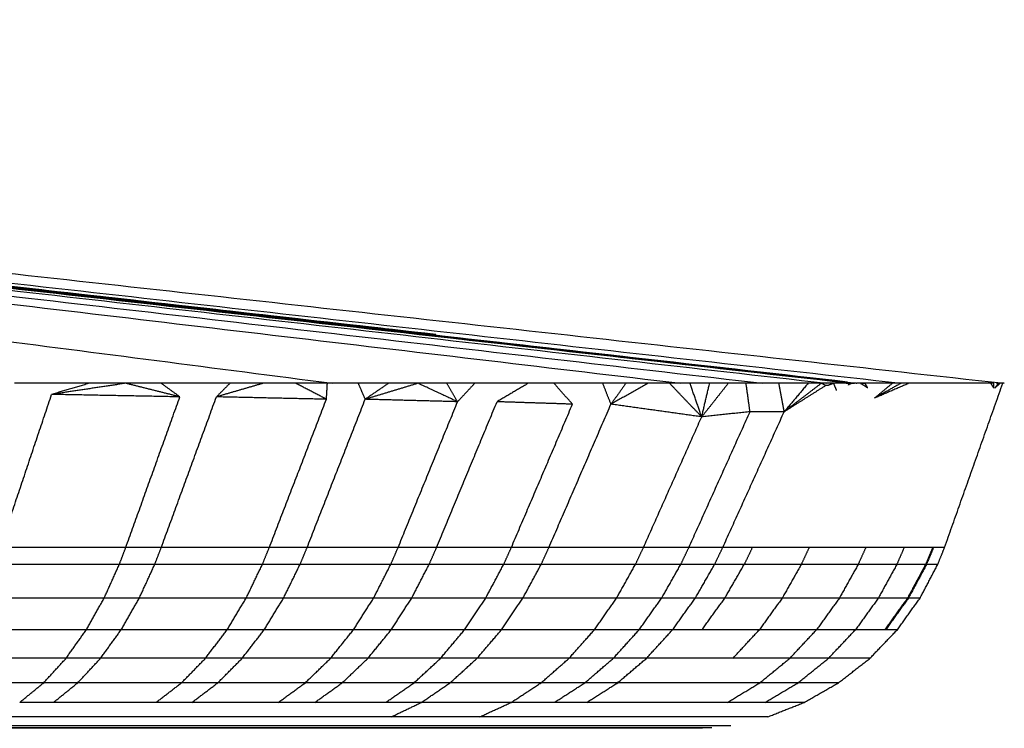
# Model space of a CAD drawing. Header units: millimetres. Extents: x 0 to 78, y 0 to 73.1.
# Tile 14 of 20: x 62 to 69.1, y 0 to 5.1. Entities that reach past the tile are written whole.
import ezdxf

# ---------------------------------------------------------------- set-up
doc = ezdxf.new("R2010")
doc.units = ezdxf.units.MM
doc.header["$MEASUREMENT"] = 0
doc.layers.add('Make2D$visible$lines', color=7, linetype='Continuous', true_color=0x000000)

msp = doc.modelspace()

# ---------------------------------------------------------------- linework, layer by layer
at = {"layer": 'Make2D$visible$lines'}
for points in [[(43.9109, 5.1113), (54.0672, 3.8006), (64.2234, 2.49)], [(44.5416, 5.1118), (55.6398, 3.8009), (66.7379, 2.49)], [(44.7127, 5.1121), (56.0211, 3.801), (67.3296, 2.49)], [(44.7842, 5.112), (56.3528, 3.8038), (67.9214, 2.4957)], [(44.7842, 5.112), (56.2865, 3.8011), (67.7889, 2.4902)], [(44.8848, 5.1095), (56.4122, 3.8055), (67.9396, 2.5014)], [(44.8848, 5.1095), (56.4347, 3.8012), (67.9847, 2.4929)], [(44.8948, 5.1067), (56.4081, 3.8012), (67.9214, 2.4957)], [(44.8953, 5.1067), (56.44, 3.7998), (67.9847, 2.4929)], [(44.9759, 5.101), (54.9719, 3.9726), (64.9679, 2.8443)], [(44.9759, 5.1009), (56.4577, 3.8012), (67.9396, 2.5014)], [(45.0056, 5.1127), (56.6665, 3.8015), (68.3274, 2.4902)], [(45.3345, 5.1137), (57.2037, 3.8018), (69.0728, 2.49)], [(48.0368, 4.7582), (56.5023, 3.8012), (64.9679, 2.8443)], [(62.1999, 2.49), (62.0634, 2.49), (61.9268, 2.49)], [(62.4674, 2.49), (62.3311, 2.4498), (62.1948, 2.4096)], [(62.7294, 2.49), (62.4621, 2.4498), (62.1948, 2.4096)], [(62.2271, 2.49), (62.2135, 2.49), (62.1999, 2.49)], [(62.2427, 2.49), (62.2349, 2.49), (62.2271, 2.49)], [(62.4674, 2.49), (62.3551, 2.49), (62.2427, 2.49)], [(62.7294, 2.49), (62.5984, 2.49), (62.4674, 2.49)], [(62.9858, 2.49), (62.8576, 2.49), (62.7294, 2.49)], [(63.1209, 2.392), (62.9252, 2.441), (62.7294, 2.49)], [(63.2367, 2.49), (63.1112, 2.49), (62.9858, 2.49)], [(63.1209, 2.392), (63.0534, 2.441), (62.9858, 2.49)], [(63.4821, 2.49), (63.3594, 2.49), (63.2367, 2.49)], [(63.4821, 2.49), (63.4333, 2.441), (63.3846, 2.392)], [(63.722, 2.49), (63.5533, 2.441), (63.3846, 2.392)], [(63.722, 2.49), (63.602, 2.49), (63.4821, 2.49)], [(63.9565, 2.49), (63.8393, 2.49), (63.722, 2.49)], [(64.1856, 2.49), (64.0711, 2.49), (63.9565, 2.49)], [(64.1789, 2.3744), (64.0677, 2.4322), (63.9565, 2.49)], [(64.1789, 2.3744), (64.1823, 2.4322), (64.1856, 2.49)], [(64.2234, 2.49), (64.2045, 2.49), (64.1856, 2.49)], [(64.4092, 2.49), (64.3163, 2.49), (64.2234, 2.49)], [(64.6274, 2.49), (64.5183, 2.49), (64.4092, 2.49)], [(64.4588, 2.3744), (64.434, 2.4322), (64.4092, 2.49)], [(64.6274, 2.49), (64.5431, 2.4322), (64.4588, 2.3744)], [(64.8402, 2.49), (64.6495, 2.4322), (64.4588, 2.3744)], [(64.8402, 2.49), (64.7338, 2.49), (64.6274, 2.49)], [(65.0474, 2.49), (64.9438, 2.49), (64.8402, 2.49)], [(65.1257, 2.3567), (64.9829, 2.4234), (64.8402, 2.49)], [(65.2491, 2.49), (65.1483, 2.49), (65.0474, 2.49)], [(65.1257, 2.3567), (65.0865, 2.4234), (65.0474, 2.49)], [(65.2491, 2.49), (65.1874, 2.4234), (65.1257, 2.3567)], [(65.4453, 2.49), (65.3472, 2.49), (65.2491, 2.49)], [(65.636, 2.49), (65.5232, 2.4234), (65.4103, 2.3567)], [(65.636, 2.49), (65.5407, 2.49), (65.4453, 2.49)], [(65.8212, 2.49), (65.7286, 2.49), (65.636, 2.49)], [(66.0006, 2.49), (65.9109, 2.49), (65.8212, 2.49)], [(65.9555, 2.3391), (65.8884, 2.4145), (65.8212, 2.49)], [(66.174, 2.49), (66.0873, 2.49), (66.0006, 2.49)], [(66.3411, 2.49), (66.2576, 2.49), (66.174, 2.49)], [(66.2329, 2.3391), (66.2034, 2.4145), (66.174, 2.49)], [(66.5017, 2.49), (66.3673, 2.4145), (66.2329, 2.3391)], [(66.3411, 2.49), (66.287, 2.4145), (66.2329, 2.3391)], [(66.5017, 2.49), (66.4214, 2.49), (66.3411, 2.49)], [(66.6559, 2.49), (66.5788, 2.49), (66.5017, 2.49)], [(66.8036, 2.49), (66.7298, 2.49), (66.6559, 2.49)], [(66.8882, 2.2477), (66.772, 2.3689), (66.6559, 2.49)], [(66.945, 2.49), (66.8743, 2.49), (66.8036, 2.49)], [(66.8882, 2.2477), (66.8459, 2.3689), (66.8036, 2.49)], [(67.08, 2.49), (66.9841, 2.3689), (66.8882, 2.2477)], [(66.8882, 2.2477), (66.9166, 2.3689), (66.945, 2.49)], [(67.08, 2.49), (67.0125, 2.49), (66.945, 2.49)], [(67.2084, 2.49), (67.1442, 2.49), (67.08, 2.49)], [(67.3147, 2.49), (67.2616, 2.49), (67.2084, 2.49)], [(67.237, 2.2846), (67.2227, 2.3873), (67.2084, 2.49)], [(67.3296, 2.49), (67.3221, 2.49), (67.3147, 2.49)], [(67.4458, 2.49), (67.3881, 2.49), (67.3304, 2.49)], [(67.5546, 2.49), (67.5002, 2.49), (67.4458, 2.49)], [(67.4838, 2.2846), (67.4648, 2.3873), (67.4458, 2.49)], [(67.6567, 2.49), (67.5702, 2.3873), (67.4838, 2.2846)], [(67.752, 2.49), (67.6179, 2.3873), (67.4838, 2.2846)], [(67.6567, 2.49), (67.6057, 2.49), (67.5546, 2.49)], [(67.752, 2.49), (67.7044, 2.49), (67.6567, 2.49)], [(67.7889, 2.49), (67.7705, 2.49), (67.752, 2.49)], [(67.7836, 2.4736), (67.7678, 2.4818), (67.752, 2.49)], [(67.7909, 2.49), (67.7899, 2.49), (67.7889, 2.49)], [(67.8406, 2.49), (67.8157, 2.49), (67.7909, 2.49)], [(67.8406, 2.49), (67.8199, 2.4818), (67.7992, 2.4736)], [(67.922, 2.49), (67.8813, 2.49), (67.8406, 2.49)], [(67.8624, 2.4386), (67.8515, 2.4643), (67.8406, 2.49)], [(67.9215, 2.4959), (67.9221, 2.4958), (67.9228, 2.4957)], [(67.9718, 2.49), (67.9469, 2.49), (67.922, 2.49)], [(67.9685, 2.4884), (67.9453, 2.4892), (67.922, 2.49)], [(67.9396, 2.5016), (67.9406, 2.5015), (67.9415, 2.5014)], [(67.9685, 2.4884), (67.9669, 2.4876), (67.9652, 2.4868)], [(67.9917, 2.4895), (67.9801, 2.489), (67.9685, 2.4884)], [(67.9732, 2.49), (67.9725, 2.49), (67.9718, 2.49)], [(67.9972, 2.49), (67.9852, 2.49), (67.9732, 2.49)], [(68.0085, 2.4892), (68.0029, 2.4896), (67.9973, 2.49)], [(68.0099, 2.49), (68.0095, 2.49), (68.009, 2.49)], [(68.0405, 2.49), (68.0255, 2.49), (68.0104, 2.49)], [(68.0679, 2.49), (68.0515, 2.4884), (68.0351, 2.4868)], [(68.0425, 2.49), (68.0415, 2.49), (68.0405, 2.49)], [(68.0679, 2.49), (68.0552, 2.4898), (68.0425, 2.4896)], [(68.1357, 2.49), (68.1018, 2.49), (68.0679, 2.49)], [(68.0869, 2.456), (68.0774, 2.473), (68.0679, 2.49)], [(68.2647, 2.49), (68.2006, 2.4364), (68.1364, 2.3829)], [(68.3257, 2.49), (68.231, 2.4364), (68.1364, 2.3829)], [(68.3842, 2.49), (68.2603, 2.4364), (68.1364, 2.3829)], [(68.2014, 2.49), (68.169, 2.49), (68.1365, 2.49)], [(68.2192, 2.49), (68.2103, 2.49), (68.2014, 2.49)], [(68.2647, 2.49), (68.242, 2.49), (68.2192, 2.49)], [(68.3257, 2.49), (68.2952, 2.49), (68.2647, 2.49)], [(68.3842, 2.49), (68.3549, 2.49), (68.3257, 2.49)], [(68.4403, 2.49), (68.4124, 2.49), (68.3845, 2.49)], [(68.4941, 2.49), (68.4672, 2.49), (68.4403, 2.49)], [(68.5454, 2.49), (68.5198, 2.49), (68.4941, 2.49)], [(68.5944, 2.49), (68.5699, 2.49), (68.5454, 2.49)], [(68.641, 2.49), (68.6177, 2.49), (68.5944, 2.49)], [(68.6852, 2.49), (68.6631, 2.49), (68.641, 2.49)], [(68.6419, 1.306), (68.852, 1.898), (69.062, 2.49)], [(68.727, 2.49), (68.7061, 2.49), (68.6852, 2.49)], [(68.7664, 2.49), (68.7467, 2.49), (68.727, 2.49)], [(68.7866, 2.49), (68.7766, 2.49), (68.7666, 2.49)], [(68.8035, 2.49), (68.795, 2.49), (68.7866, 2.49)], [(68.8381, 2.49), (68.8208, 2.49), (68.8035, 2.49)], [(68.8704, 2.49), (68.8543, 2.49), (68.8381, 2.49)], [(68.9003, 2.49), (68.8854, 2.49), (68.8704, 2.49)], [(68.9279, 2.49), (68.9141, 2.49), (68.9003, 2.49)], [(68.936, 2.49), (68.9319, 2.49), (68.9279, 2.49)], [(68.953, 2.49), (68.9445, 2.49), (68.936, 2.49)], [(68.9757, 2.49), (68.9644, 2.49), (68.953, 2.49)], [(68.9961, 2.49), (68.9859, 2.49), (68.9757, 2.49)], [(68.9984, 2.4547), (68.9871, 2.4724), (68.9757, 2.49)], [(68.9984, 2.4547), (68.9973, 2.4723), (68.9961, 2.49)], [(69.0297, 2.49), (69.0166, 2.4724), (69.0036, 2.4547)], [(69.0428, 2.49), (69.0232, 2.4724), (69.0036, 2.4547)], [(69.0297, 2.49), (69.0219, 2.49), (69.0141, 2.49)], [(69.0428, 2.49), (69.0363, 2.49), (69.0297, 2.49)], [(69.0536, 2.49), (69.0482, 2.49), (69.0428, 2.49)], [(69.0576, 2.49), (69.0556, 2.49), (69.0536, 2.49)], [(69.062, 2.49), (69.0605, 2.49), (69.0589, 2.49)], [(69.068, 2.49), (69.065, 2.49), (69.062, 2.49)], [(69.0716, 2.49), (69.0698, 2.49), (69.068, 2.49)], [(69.0728, 2.49), (69.0722, 2.49), (69.0716, 2.49)], [(67.7836, 2.4736), (67.6337, 2.3791), (67.4838, 2.2846)], [(67.7992, 2.4736), (67.7914, 2.4736), (67.7836, 2.4736)], [(67.9586, 2.4836), (67.952, 2.4804), (67.9453, 2.4771)], [(67.9652, 2.4868), (67.9619, 2.4852), (67.9586, 2.4836)], [(68.0869, 2.456), (68.063, 2.4714), (68.0391, 2.4868)], [(61.8241, 1.306), (62.0094, 1.8578), (62.1948, 2.4096)], [(63.1209, 2.392), (62.6579, 2.4008), (62.1948, 2.4096)], [(62.7304, 1.306), (62.9257, 1.849), (63.1209, 2.392)], [(62.9869, 1.306), (63.1857, 1.849), (63.3846, 2.392)], [(64.1789, 2.3744), (63.7817, 2.3832), (63.3846, 2.392)], [(63.7667, 1.306), (63.9728, 1.8402), (64.1789, 2.3744)], [(64.0395, 1.306), (64.2491, 1.8402), (64.4588, 2.3744)], [(65.1257, 2.3567), (64.7922, 2.3655), (64.4588, 2.3744)], [(64.6966, 1.306), (64.9111, 1.8314), (65.1257, 2.3567)], [(64.9743, 1.306), (65.1923, 1.8314), (65.4103, 2.3567)], [(65.9555, 2.3391), (65.6829, 2.3479), (65.4103, 2.3567)], [(65.5142, 1.306), (65.7349, 1.8225), (65.9555, 2.3391)], [(65.7855, 1.306), (66.0092, 1.8225), (66.2329, 2.3391)], [(66.8882, 2.2477), (66.5605, 2.2934), (66.2329, 2.3391)], [(66.7959, 1.306), (67.0165, 1.7953), (67.237, 2.2846)], [(67.237, 2.2846), (67.0626, 2.2662), (66.8882, 2.2477)], [(67.0406, 1.306), (67.2622, 1.7953), (67.4838, 2.2846)], [(67.4838, 2.2846), (67.3604, 2.2846), (67.237, 2.2846)], [(66.4681, 1.306), (66.6782, 1.7769), (66.8882, 2.2477)], [(62.7304, 1.306), (62.2773, 1.306), (61.8241, 1.306)], [(62.6833, 1.1822), (62.7069, 1.2441), (62.7304, 1.306)], [(62.9869, 1.306), (62.8587, 1.306), (62.7304, 1.306)], [(62.9389, 1.1822), (62.9629, 1.2441), (62.9869, 1.306)], [(63.7667, 1.306), (63.3768, 1.306), (62.9869, 1.306)], [(63.7162, 1.1822), (63.7415, 1.2441), (63.7667, 1.306)], [(64.0395, 1.306), (63.9031, 1.306), (63.7667, 1.306)], [(63.988, 1.1822), (64.0137, 1.2441), (64.0395, 1.306)], [(64.6966, 1.306), (64.368, 1.306), (64.0395, 1.306)], [(64.643, 1.1822), (64.6698, 1.2441), (64.6966, 1.306)], [(64.9743, 1.306), (64.8354, 1.306), (64.6966, 1.306)], [(64.92, 1.1822), (64.9472, 1.2441), (64.9743, 1.306)], [(65.5142, 1.306), (65.2443, 1.306), (64.9743, 1.306)], [(65.4582, 1.1822), (65.4862, 1.2441), (65.5142, 1.306)], [(65.7855, 1.306), (65.6498, 1.306), (65.5142, 1.306)], [(65.7287, 1.1822), (65.7571, 1.2441), (65.7855, 1.306)], [(66.4681, 1.306), (66.1268, 1.306), (65.7855, 1.306)], [(66.4096, 1.1822), (66.4389, 1.2441), (66.4681, 1.306)], [(66.7959, 1.306), (66.632, 1.306), (66.4681, 1.306)], [(66.7367, 1.1822), (66.7663, 1.2441), (66.7959, 1.306)], [(67.0406, 1.306), (66.9183, 1.306), (66.7959, 1.306)], [(66.981, 1.1822), (67.0108, 1.2441), (67.0406, 1.306)], [(67.2544, 1.306), (67.1475, 1.306), (67.0406, 1.306)], [(67.2544, 1.306), (67.2246, 1.2441), (67.1948, 1.1822)], [(67.2701, 1.306), (67.2623, 1.306), (67.2544, 1.306)], [(67.303, 1.306), (67.2866, 1.306), (67.2701, 1.306)], [(67.3497, 1.306), (67.3264, 1.306), (67.303, 1.306)], [(67.3945, 1.306), (67.3721, 1.306), (67.3497, 1.306)], [(67.4161, 1.306), (67.4053, 1.306), (67.3945, 1.306)], [(67.4268, 1.306), (67.4215, 1.306), (67.4161, 1.306)], [(67.432, 1.306), (67.4294, 1.306), (67.4268, 1.306)], [(67.4347, 1.306), (67.4333, 1.306), (67.432, 1.306)], [(67.436, 1.306), (67.4353, 1.306), (67.4347, 1.306)], [(67.4373, 1.306), (67.4366, 1.306), (67.436, 1.306)], [(67.4577, 1.306), (67.4475, 1.306), (67.4373, 1.306)], [(67.4677, 1.306), (67.4629, 1.306), (67.4581, 1.306)], [(67.4724, 1.306), (67.4701, 1.306), (67.4677, 1.306)], [(67.4747, 1.306), (67.4735, 1.306), (67.4724, 1.306)], [(67.4758, 1.306), (67.4753, 1.306), (67.4747, 1.306)], [(67.4938, 1.306), (67.4854, 1.306), (67.4769, 1.306)], [(67.5024, 1.306), (67.4981, 1.306), (67.4938, 1.306)], [(67.5068, 1.306), (67.5046, 1.306), (67.5024, 1.306)], [(67.509, 1.306), (67.5079, 1.306), (67.5068, 1.306)], [(67.5111, 1.306), (67.5101, 1.306), (67.509, 1.306)], [(67.578, 1.306), (67.5446, 1.306), (67.5111, 1.306)], [(67.5994, 1.306), (67.5887, 1.306), (67.578, 1.306)], [(67.6644, 1.306), (67.6319, 1.306), (67.5994, 1.306)], [(67.6644, 1.306), (67.6354, 1.2441), (67.6064, 1.1822)], [(68.0734, 1.306), (67.8689, 1.306), (67.6644, 1.306)], [(68.0734, 1.306), (68.0453, 1.2441), (68.0173, 1.1821)], [(68.3506, 1.306), (68.212, 1.306), (68.0734, 1.306)], [(68.3506, 1.306), (68.3234, 1.2441), (68.2963, 1.1821)], [(68.5564, 1.306), (68.4535, 1.306), (68.3506, 1.306)], [(68.5564, 1.306), (68.5304, 1.244), (68.5043, 1.1821)], [(68.5626, 1.306), (68.5366, 1.244), (68.5106, 1.1821)], [(68.5626, 1.306), (68.5595, 1.306), (68.5564, 1.306)], [(68.6419, 1.306), (68.6022, 1.306), (68.5626, 1.306)], [(68.5921, 1.1821), (68.617, 1.244), (68.6419, 1.306)], [(62.6833, 1.1822), (62.2316, 1.1822), (61.78, 1.1822)], [(62.5742, 0.94), (62.6287, 1.0611), (62.6833, 1.1822)], [(62.9389, 1.1822), (62.8111, 1.1822), (62.6833, 1.1822)], [(62.8279, 0.94), (62.8834, 1.0611), (62.9389, 1.1822)], [(63.7162, 1.1822), (63.3275, 1.1822), (62.9389, 1.1822)], [(63.5995, 0.94), (63.6578, 1.0611), (63.7162, 1.1822)], [(63.988, 1.1822), (63.8521, 1.1822), (63.7162, 1.1822)], [(63.8693, 0.94), (63.9287, 1.0611), (63.988, 1.1822)], [(64.643, 1.1822), (64.3155, 1.1822), (63.988, 1.1822)], [(64.5195, 0.94), (64.5813, 1.0611), (64.643, 1.1822)], [(64.92, 1.1822), (64.7815, 1.1822), (64.643, 1.1822)], [(64.7945, 0.94), (64.8572, 1.0611), (64.92, 1.1822)], [(65.4582, 1.1822), (65.1891, 1.1822), (64.92, 1.1822)], [(65.3289, 0.94), (65.3935, 1.0611), (65.4582, 1.1822)], [(65.7287, 1.1822), (65.5935, 1.1822), (65.4582, 1.1822)], [(65.5975, 0.94), (65.6631, 1.0611), (65.7287, 1.1822)], [(66.4096, 1.1822), (66.0691, 1.1822), (65.7287, 1.1822)], [(66.2739, 0.94), (66.3418, 1.0611), (66.4096, 1.1822)], [(66.7367, 1.1822), (66.5732, 1.1822), (66.4096, 1.1822)], [(66.5993, 0.94), (66.668, 1.0611), (66.7367, 1.1822)], [(66.981, 1.1822), (66.8589, 1.1822), (66.7367, 1.1822)], [(66.8424, 0.94), (66.9117, 1.0611), (66.981, 1.1822)], [(67.1948, 1.1821), (67.0879, 1.1822), (66.981, 1.1822)], [(67.0555, 0.94), (67.1251, 1.0611), (67.1948, 1.1821)], [(67.2105, 1.1821), (67.2026, 1.1821), (67.1948, 1.1821)], [(67.2434, 1.1821), (67.2269, 1.1821), (67.2105, 1.1821)], [(67.2901, 1.1821), (67.2668, 1.1821), (67.2434, 1.1821)], [(67.3349, 1.1821), (67.3125, 1.1821), (67.2901, 1.1821)], [(67.3566, 1.1821), (67.3458, 1.1821), (67.3349, 1.1821)], [(67.3673, 1.1821), (67.3619, 1.1821), (67.3566, 1.1821)], [(67.3725, 1.1821), (67.3699, 1.1821), (67.3673, 1.1821)], [(67.3752, 1.1821), (67.3738, 1.1821), (67.3725, 1.1821)], [(67.3765, 1.1821), (67.3758, 1.1821), (67.3752, 1.1821)], [(67.3778, 1.1821), (67.3771, 1.1821), (67.3765, 1.1821)], [(67.3982, 1.1821), (67.388, 1.1821), (67.3778, 1.1821)], [(67.4083, 1.1821), (67.4035, 1.1821), (67.3986, 1.1821)], [(67.413, 1.1821), (67.4107, 1.1821), (67.4083, 1.1821)], [(67.4153, 1.1821), (67.4142, 1.1821), (67.413, 1.1821)], [(67.4165, 1.1821), (67.4159, 1.1821), (67.4153, 1.1821)], [(67.4347, 1.1821), (67.4261, 1.1821), (67.4176, 1.1821)], [(67.4434, 1.1821), (67.439, 1.1821), (67.4347, 1.1821)], [(67.4477, 1.1821), (67.4456, 1.1821), (67.4434, 1.1821)], [(67.4499, 1.1821), (67.4488, 1.1821), (67.4477, 1.1821)], [(67.4521, 1.1821), (67.451, 1.1821), (67.4499, 1.1821)], [(67.5195, 1.1821), (67.4858, 1.1821), (67.4521, 1.1821)], [(67.6064, 1.1821), (67.5378, 1.0611), (67.4693, 0.94)], [(67.5411, 1.1821), (67.5303, 1.1821), (67.5195, 1.1821)], [(67.6064, 1.1821), (67.5737, 1.1821), (67.5411, 1.1821)], [(68.0172, 1.1821), (67.8118, 1.1821), (67.6064, 1.1821)], [(68.0172, 1.1821), (67.9497, 1.061), (67.8822, 0.94)], [(68.2963, 1.1821), (68.1568, 1.1821), (68.0172, 1.1821)], [(68.2963, 1.1821), (68.2298, 1.061), (68.1634, 0.9399)], [(68.5043, 1.1821), (68.4003, 1.1821), (68.2963, 1.1821)], [(68.5043, 1.1821), (68.4392, 1.061), (68.3741, 0.9399)], [(68.5106, 1.1821), (68.4455, 1.061), (68.3804, 0.9399)], [(68.4647, 0.9399), (68.5284, 1.061), (68.5921, 1.1821)], [(68.5106, 1.1821), (68.5075, 1.1821), (68.5043, 1.1821)], [(68.5921, 1.1821), (68.5513, 1.1821), (68.5106, 1.1821)], [(62.5742, 0.94), (62.126, 0.94), (61.6778, 0.94)], [(62.4458, 0.7119), (62.51, 0.8259), (62.5742, 0.94)], [(62.8279, 0.94), (62.7011, 0.94), (62.5742, 0.94)], [(62.6973, 0.7119), (62.7626, 0.8259), (62.8279, 0.94)], [(63.5994, 0.94), (63.2137, 0.94), (62.8279, 0.94)], [(63.4622, 0.7119), (63.5308, 0.8259), (63.5994, 0.94)], [(63.8693, 0.94), (63.7344, 0.94), (63.5995, 0.94)], [(63.7297, 0.7119), (63.7995, 0.8259), (63.8693, 0.94)], [(64.5195, 0.94), (64.1944, 0.94), (63.8693, 0.94)], [(64.3744, 0.7119), (64.4469, 0.8259), (64.5195, 0.94)], [(64.7944, 0.94), (64.657, 0.94), (64.5195, 0.94)], [(64.6469, 0.7119), (64.7207, 0.8259), (64.7944, 0.94)], [(65.3289, 0.94), (65.0617, 0.94), (64.7945, 0.94)], [(65.1767, 0.7119), (65.2528, 0.8259), (65.3289, 0.94)], [(65.5975, 0.94), (65.4632, 0.94), (65.3289, 0.94)], [(65.443, 0.7119), (65.5203, 0.8259), (65.5975, 0.94)], [(66.2739, 0.94), (65.9357, 0.94), (65.5975, 0.94)], [(66.1139, 0.7119), (66.1939, 0.8259), (66.2739, 0.94)], [(66.5992, 0.94), (66.4366, 0.94), (66.2739, 0.94)], [(66.4367, 0.7119), (66.518, 0.8259), (66.5992, 0.94)], [(66.8424, 0.94), (66.7208, 0.94), (66.5992, 0.94)], [(66.6782, 0.7119), (66.7603, 0.8259), (66.8424, 0.9399)], [(67.0555, 0.94), (66.949, 0.94), (66.8424, 0.94)], [(66.89, 0.7119), (66.9728, 0.8259), (67.0555, 0.9399)], [(67.0712, 0.94), (67.0633, 0.94), (67.0555, 0.94)], [(67.1041, 0.94), (67.0876, 0.94), (67.0712, 0.94)], [(67.1507, 0.9399), (67.1274, 0.9399), (67.1041, 0.9399)], [(67.1955, 0.94), (67.1731, 0.94), (67.1507, 0.9399)], [(67.2172, 0.9399), (67.2064, 0.9399), (67.1955, 0.9399)], [(67.2278, 0.9399), (67.2225, 0.9399), (67.2172, 0.9399)], [(67.2331, 0.9399), (67.2305, 0.9399), (67.2278, 0.9399)], [(67.2357, 0.9399), (67.2344, 0.9399), (67.2331, 0.9399)], [(67.237, 0.9399), (67.2364, 0.9399), (67.2357, 0.9399)], [(67.2384, 0.9399), (67.2377, 0.9399), (67.237, 0.9399)], [(67.2588, 0.9399), (67.2486, 0.9399), (67.2384, 0.9399)], [(67.269, 0.9399), (67.2641, 0.9399), (67.2592, 0.9399)], [(67.2737, 0.9399), (67.2713, 0.9399), (67.269, 0.9399)], [(67.276, 0.9399), (67.2749, 0.9399), (67.2737, 0.9399)], [(67.2772, 0.9399), (67.2766, 0.9399), (67.276, 0.9399)], [(67.2958, 0.9399), (67.2871, 0.9399), (67.2784, 0.9399)], [(67.3046, 0.9399), (67.3002, 0.9399), (67.2958, 0.9399)], [(67.4692, 0.9399), (67.3868, 0.8259), (67.3044, 0.7119)], [(67.3091, 0.9399), (67.3069, 0.9399), (67.3046, 0.9399)], [(67.3113, 0.9399), (67.3102, 0.9399), (67.3091, 0.9399)], [(67.3135, 0.9399), (67.3124, 0.9399), (67.3113, 0.9399)], [(67.3818, 0.9399), (67.3476, 0.9399), (67.3135, 0.9399)], [(67.4035, 0.9399), (67.3926, 0.9399), (67.3818, 0.9399)], [(67.4692, 0.9399), (67.4364, 0.9399), (67.4035, 0.9399)], [(67.8822, 0.9399), (67.6757, 0.9399), (67.4692, 0.9399)], [(67.8822, 0.9399), (67.7998, 0.8259), (67.7173, 0.7119)], [(68.1633, 0.9399), (68.0228, 0.9399), (67.8822, 0.9399)], [(68.1633, 0.9399), (68.0809, 0.8259), (67.9985, 0.7119)], [(68.374, 0.9399), (68.2687, 0.9399), (68.1634, 0.9399)], [(68.374, 0.9399), (68.2918, 0.8259), (68.2096, 0.7119)], [(68.3804, 0.9399), (68.2982, 0.8259), (68.216, 0.7119)], [(68.3008, 0.7119), (68.3827, 0.8259), (68.4647, 0.9399)], [(68.3804, 0.9399), (68.3772, 0.9399), (68.374, 0.9399)], [(68.4647, 0.9399), (68.4225, 0.9399), (68.3804, 0.9399)], [(62.4458, 0.7119), (62.0014, 0.7119), (61.5571, 0.7119)], [(62.2994, 0.5059), (62.3726, 0.6089), (62.4458, 0.7119)], [(62.6973, 0.7119), (62.5715, 0.7119), (62.4458, 0.7119)], [(62.5485, 0.5059), (62.6229, 0.6089), (62.6973, 0.7119)], [(63.4622, 0.7119), (63.0798, 0.7119), (62.6973, 0.7119)], [(63.3059, 0.5059), (63.3841, 0.6089), (63.4622, 0.7119)], [(63.7297, 0.7119), (63.596, 0.7119), (63.4622, 0.7119)], [(63.5708, 0.5059), (63.6503, 0.6089), (63.7297, 0.7119)], [(64.3743, 0.7119), (64.052, 0.7119), (63.7297, 0.7119)], [(64.2091, 0.5059), (64.2917, 0.6089), (64.3743, 0.7119)], [(64.6469, 0.7119), (64.5106, 0.7119), (64.3744, 0.7119)], [(64.479, 0.5059), (64.5629, 0.6089), (64.6469, 0.7119)], [(65.1767, 0.7119), (64.9118, 0.7119), (64.6469, 0.7119)], [(65.0034, 0.5059), (65.0901, 0.6089), (65.1767, 0.7119)], [(65.443, 0.7119), (65.3099, 0.7119), (65.1767, 0.7119)], [(65.2671, 0.5059), (65.355, 0.6089), (65.443, 0.7119)], [(66.1139, 0.7119), (65.7785, 0.7119), (65.443, 0.7119)], [(65.9312, 0.5059), (66.0225, 0.6089), (66.1139, 0.7119)], [(66.4367, 0.7119), (66.2753, 0.7119), (66.1139, 0.7119)], [(66.2509, 0.5059), (66.3438, 0.6089), (66.4367, 0.7119)], [(66.6782, 0.7119), (66.5574, 0.7119), (66.4367, 0.7119)], [(66.4902, 0.5059), (66.5842, 0.6089), (66.6782, 0.7119)], [(66.89, 0.7119), (66.7841, 0.7119), (66.6782, 0.7119)], [(66.9056, 0.7119), (66.8978, 0.7119), (66.89, 0.7119)], [(66.9383, 0.7119), (66.922, 0.7119), (66.9057, 0.7119)], [(66.9848, 0.7119), (66.9616, 0.7119), (66.9384, 0.7119)], [(67.0294, 0.7119), (67.0071, 0.7119), (66.9848, 0.7119)], [(67.051, 0.7119), (67.0402, 0.7119), (67.0294, 0.7119)], [(67.0617, 0.7119), (67.0564, 0.7119), (67.0511, 0.7119)], [(67.0669, 0.7119), (67.0643, 0.7119), (67.0617, 0.7119)], [(67.0695, 0.7119), (67.0682, 0.7119), (67.0669, 0.7119)], [(67.0709, 0.7119), (67.0702, 0.7119), (67.0696, 0.7119)], [(67.0722, 0.7119), (67.0715, 0.7119), (67.0709, 0.7119)], [(67.0926, 0.7119), (67.0824, 0.7119), (67.0722, 0.7119)], [(67.1027, 0.7119), (67.0978, 0.7119), (67.0929, 0.7119)], [(67.1075, 0.7119), (67.1051, 0.7119), (67.1027, 0.7119)], [(67.1099, 0.7119), (67.1087, 0.7119), (67.1075, 0.7119)], [(67.111, 0.7119), (67.1105, 0.7119), (67.1099, 0.7119)], [(67.1299, 0.7119), (67.1211, 0.7119), (67.1122, 0.7119)], [(67.1138, 0.5058), (67.2091, 0.6089), (67.3044, 0.7119)], [(67.1389, 0.7119), (67.1344, 0.7119), (67.1299, 0.7119)], [(67.1433, 0.7119), (67.1411, 0.7119), (67.1389, 0.7119)], [(67.1456, 0.7119), (67.1445, 0.7119), (67.1433, 0.7119)], [(67.1478, 0.7119), (67.1467, 0.7119), (67.1456, 0.7119)], [(67.2166, 0.7119), (67.1822, 0.7119), (67.1478, 0.7119)], [(67.2385, 0.7119), (67.2276, 0.7119), (67.2166, 0.7119)], [(67.3044, 0.7119), (67.2715, 0.7119), (67.2385, 0.7119)], [(67.7173, 0.7119), (67.5108, 0.7119), (67.3044, 0.7119)], [(67.5246, 0.5058), (67.6209, 0.6088), (67.7173, 0.7119)], [(67.9985, 0.7119), (67.8579, 0.7119), (67.7173, 0.7119)], [(67.8041, 0.5058), (67.9013, 0.6088), (67.9985, 0.7118)], [(68.2096, 0.7119), (68.1041, 0.7119), (67.9985, 0.7119)], [(68.1031, 0.5058), (68.2019, 0.6088), (68.3008, 0.7118)], [(68.2159, 0.7118), (68.2128, 0.7118), (68.2096, 0.7118)], [(68.3008, 0.7118), (68.2584, 0.7118), (68.2159, 0.7118)], [(62.2994, 0.5059), (61.8593, 0.5059), (61.4193, 0.5059)], [(62.1376, 0.3291), (62.2185, 0.4175), (62.2994, 0.5058)], [(62.5485, 0.5059), (62.4239, 0.5059), (62.2994, 0.5059)], [(62.3841, 0.3291), (62.4663, 0.4175), (62.5485, 0.5058)], [(63.3059, 0.5059), (62.9272, 0.5059), (62.5485, 0.5059)], [(63.1334, 0.3291), (63.2197, 0.4175), (63.3059, 0.5058)], [(63.5708, 0.5059), (63.4384, 0.5059), (63.3059, 0.5059)], [(63.3955, 0.3291), (63.4831, 0.4175), (63.5708, 0.5058)], [(64.2091, 0.5059), (63.89, 0.5059), (63.5708, 0.5059)], [(64.0267, 0.3291), (64.1179, 0.4175), (64.2091, 0.5058)], [(64.4789, 0.5059), (64.344, 0.5059), (64.2091, 0.5059)], [(64.2936, 0.3291), (64.3862, 0.4174), (64.4789, 0.5058)], [(65.0034, 0.5059), (64.7412, 0.5059), (64.479, 0.5059)], [(64.8121, 0.3291), (64.9078, 0.4174), (65.0034, 0.5058)], [(65.267, 0.5059), (65.1352, 0.5059), (65.0034, 0.5059)], [(65.0727, 0.3291), (65.1699, 0.4174), (65.267, 0.5058)], [(65.9312, 0.5059), (65.5991, 0.5059), (65.2671, 0.5059)], [(65.7292, 0.3291), (65.8302, 0.4174), (65.9312, 0.5058)], [(66.2508, 0.5059), (66.091, 0.5059), (65.9312, 0.5059)], [(66.0452, 0.3291), (66.148, 0.4174), (66.2508, 0.5058)], [(66.4901, 0.5059), (66.3705, 0.5059), (66.2509, 0.5059)], [(66.2818, 0.329), (66.386, 0.4174), (66.4901, 0.5058)], [(66.7002, 0.5059), (66.5952, 0.5059), (66.4902, 0.5059)], [(66.7157, 0.5059), (66.708, 0.5059), (66.7002, 0.5059)], [(66.7482, 0.5059), (66.732, 0.5059), (66.7157, 0.5059)], [(66.7943, 0.5059), (66.7713, 0.5059), (66.7482, 0.5059)], [(66.8386, 0.5059), (66.8165, 0.5059), (66.7944, 0.5059)], [(66.8601, 0.5059), (66.8494, 0.5059), (66.8387, 0.5059)], [(66.8707, 0.5059), (66.8654, 0.5059), (66.8602, 0.5059)], [(66.8759, 0.5058), (66.8733, 0.5059), (66.8707, 0.5059)], [(66.8785, 0.5058), (66.8772, 0.5058), (66.8759, 0.5058)], [(66.8798, 0.5058), (66.8792, 0.5058), (66.8786, 0.5058)], [(66.8811, 0.5058), (66.8805, 0.5058), (66.8799, 0.5058)], [(66.9014, 0.5058), (66.8913, 0.5058), (66.8812, 0.5058)], [(66.9116, 0.5058), (66.9067, 0.5058), (66.9018, 0.5058)], [(66.9164, 0.5058), (66.914, 0.5058), (66.9116, 0.5058)], [(66.9187, 0.5058), (66.9176, 0.5058), (66.9164, 0.5058)], [(66.9199, 0.5058), (66.9193, 0.5058), (66.9188, 0.5058)], [(66.939, 0.5058), (66.9301, 0.5058), (66.9211, 0.5058)], [(66.948, 0.5058), (66.9435, 0.5058), (66.939, 0.5058)], [(66.9525, 0.5058), (66.9503, 0.5058), (66.948, 0.5058)], [(66.9548, 0.5058), (66.9537, 0.5058), (66.9526, 0.5058)], [(66.957, 0.5058), (66.9559, 0.5058), (66.9548, 0.5058)], [(67.0262, 0.5058), (66.9916, 0.5058), (66.9571, 0.5058)], [(67.0481, 0.5058), (67.0371, 0.5058), (67.0262, 0.5058)], [(67.1138, 0.5058), (67.0809, 0.5058), (67.0481, 0.5058)], [(67.5246, 0.5058), (67.3192, 0.5058), (67.1138, 0.5058)], [(67.3082, 0.329), (67.4164, 0.4174), (67.5246, 0.5058)], [(67.8041, 0.5058), (67.6643, 0.5058), (67.5246, 0.5058)], [(67.5844, 0.329), (67.6943, 0.4174), (67.8041, 0.5058)], [(68.0134, 0.5058), (67.9087, 0.5058), (67.8041, 0.5058)], [(67.8765, 0.329), (67.9898, 0.4174), (68.1031, 0.5058)], [(68.0197, 0.5058), (68.0165, 0.5058), (68.0134, 0.5058)], [(68.1031, 0.5058), (68.0614, 0.5058), (68.0197, 0.5058)], [(62.1376, 0.3291), (61.7022, 0.3291), (61.2669, 0.3291)], [(61.9642, 0.187), (62.0509, 0.258), (62.1376, 0.329)], [(62.3841, 0.3291), (62.2609, 0.3291), (62.1376, 0.3291)], [(62.2079, 0.187), (62.296, 0.258), (62.3841, 0.329)], [(63.1334, 0.3291), (62.7587, 0.3291), (62.3841, 0.3291)], [(62.9485, 0.187), (63.041, 0.258), (63.1334, 0.329)], [(63.3954, 0.3291), (63.2644, 0.3291), (63.1334, 0.3291)], [(63.2075, 0.187), (63.3015, 0.258), (63.3954, 0.329)], [(64.0267, 0.3291), (63.7111, 0.3291), (63.3955, 0.3291)], [(63.8313, 0.187), (63.929, 0.258), (64.0267, 0.329)], [(64.2935, 0.3291), (64.1601, 0.3291), (64.0267, 0.3291)], [(64.0949, 0.187), (64.1942, 0.258), (64.2935, 0.329)], [(64.8121, 0.3291), (64.5528, 0.3291), (64.2936, 0.3291)], [(64.6071, 0.187), (64.7096, 0.258), (64.8121, 0.329)], [(65.0727, 0.3291), (64.9424, 0.3291), (64.8121, 0.3291)], [(64.8644, 0.187), (64.9685, 0.258), (65.0727, 0.329)], [(65.7291, 0.3291), (65.4009, 0.3291), (65.0727, 0.3291)], [(65.5125, 0.187), (65.6208, 0.258), (65.7291, 0.329)], [(66.0452, 0.3291), (65.8872, 0.3291), (65.7292, 0.3291)], [(65.8244, 0.187), (65.9348, 0.258), (66.0452, 0.329)], [(66.2818, 0.329), (66.1635, 0.3291), (66.0452, 0.3291)], [(66.058, 0.187), (66.1699, 0.258), (66.2818, 0.329)], [(66.4897, 0.329), (66.3857, 0.329), (66.2818, 0.329)], [(66.505, 0.329), (66.4974, 0.329), (66.4897, 0.329)], [(66.5372, 0.329), (66.5211, 0.329), (66.5051, 0.329)], [(66.5829, 0.329), (66.56, 0.329), (66.5372, 0.329)], [(66.6268, 0.329), (66.6048, 0.329), (66.5829, 0.329)], [(66.6481, 0.329), (66.6374, 0.329), (66.6268, 0.329)], [(66.6585, 0.329), (66.6533, 0.329), (66.6481, 0.329)], [(66.6637, 0.329), (66.6611, 0.329), (66.6586, 0.329)], [(66.6663, 0.329), (66.665, 0.329), (66.6638, 0.329)], [(66.6676, 0.329), (66.667, 0.329), (66.6664, 0.329)], [(66.6689, 0.329), (66.6683, 0.329), (66.6676, 0.329)], [(66.689, 0.329), (66.679, 0.329), (66.6689, 0.329)], [(66.6991, 0.329), (66.6943, 0.329), (66.6894, 0.329)], [(66.7039, 0.329), (66.7015, 0.329), (66.6992, 0.329)], [(66.7063, 0.329), (66.7051, 0.329), (66.704, 0.329)], [(66.7074, 0.329), (66.7069, 0.329), (66.7063, 0.329)], [(66.7267, 0.329), (66.7177, 0.329), (66.7087, 0.329)], [(66.7358, 0.329), (66.7313, 0.329), (66.7268, 0.329)], [(66.7403, 0.329), (66.7381, 0.329), (66.7358, 0.329)], [(66.7425, 0.329), (66.7414, 0.329), (66.7403, 0.329)], [(66.7448, 0.329), (66.7437, 0.329), (66.7426, 0.329)], [(66.814, 0.329), (66.7794, 0.329), (66.7449, 0.329)], [(66.8359, 0.329), (66.825, 0.329), (66.8141, 0.329)], [(66.9012, 0.329), (66.8686, 0.329), (66.8359, 0.329)], [(67.3082, 0.329), (67.1047, 0.329), (66.9013, 0.329)], [(67.0738, 0.187), (67.191, 0.258), (67.3082, 0.329)], [(67.5844, 0.329), (67.4463, 0.329), (67.3082, 0.329)], [(67.3455, 0.187), (67.4649, 0.258), (67.5844, 0.329)], [(67.7901, 0.329), (67.6873, 0.329), (67.5844, 0.329)], [(67.628, 0.1869), (67.7522, 0.258), (67.8765, 0.329)], [(67.7963, 0.329), (67.7932, 0.329), (67.7902, 0.329)], [(67.8765, 0.329), (67.8364, 0.329), (67.7963, 0.329)], [(62.2078, 0.187), (62.086, 0.187), (61.9642, 0.187)], [(62.9485, 0.187), (62.5782, 0.187), (62.2079, 0.187)], [(63.2075, 0.187), (63.078, 0.187), (62.9485, 0.187)], [(63.8312, 0.187), (63.5194, 0.187), (63.2075, 0.187)], [(64.0948, 0.187), (63.9631, 0.187), (63.8313, 0.187)], [(64.607, 0.187), (64.3509, 0.187), (64.0949, 0.187)], [(64.8643, 0.187), (64.7357, 0.187), (64.6071, 0.187)], [(64.6472, 0.0831), (64.7558, 0.1351), (64.8643, 0.187)], [(65.5124, 0.187), (65.1884, 0.187), (64.8644, 0.187)], [(65.2864, 0.0831), (65.3994, 0.1351), (65.5124, 0.187)], [(65.8243, 0.187), (65.6684, 0.187), (65.5125, 0.187)], [(66.058, 0.187), (65.9412, 0.187), (65.8244, 0.187)], [(66.2633, 0.187), (66.1607, 0.187), (66.058, 0.187)], [(66.2785, 0.187), (66.2709, 0.187), (66.2634, 0.187)], [(66.3102, 0.187), (66.2944, 0.187), (66.2785, 0.187)], [(66.3554, 0.187), (66.3329, 0.187), (66.3103, 0.187)], [(66.3988, 0.187), (66.3772, 0.187), (66.3555, 0.187)], [(66.4199, 0.187), (66.4094, 0.187), (66.3989, 0.187)], [(66.4302, 0.187), (66.4251, 0.187), (66.42, 0.187)], [(66.4354, 0.187), (66.4328, 0.187), (66.4303, 0.187)], [(66.4379, 0.187), (66.4367, 0.187), (66.4354, 0.187)], [(66.4392, 0.187), (66.4386, 0.187), (66.438, 0.187)], [(66.4405, 0.187), (66.4399, 0.187), (66.4393, 0.187)], [(66.4603, 0.187), (66.4504, 0.187), (66.4405, 0.187)], [(66.4704, 0.187), (66.4656, 0.187), (66.4608, 0.187)], [(66.4752, 0.187), (66.4729, 0.187), (66.4705, 0.187)], [(66.4776, 0.187), (66.4764, 0.187), (66.4753, 0.187)], [(66.4788, 0.187), (66.4782, 0.187), (66.4777, 0.187)], [(66.4981, 0.187), (66.4891, 0.187), (66.48, 0.187)], [(66.5072, 0.187), (66.5027, 0.187), (66.4982, 0.187)], [(66.5117, 0.187), (66.5095, 0.187), (66.5073, 0.187)], [(66.514, 0.187), (66.5129, 0.187), (66.5118, 0.187)], [(66.5163, 0.187), (66.5152, 0.187), (66.5141, 0.187)], [(66.5854, 0.187), (66.5509, 0.187), (66.5163, 0.187)], [(66.6071, 0.187), (66.5963, 0.187), (66.5855, 0.187)], [(66.6719, 0.187), (66.6396, 0.187), (66.6072, 0.187)], [(67.0737, 0.187), (66.8729, 0.187), (66.672, 0.187)], [(67.3454, 0.187), (67.2096, 0.187), (67.0738, 0.187)], [(67.5462, 0.187), (67.4459, 0.187), (67.3455, 0.187)], [(67.3655, 0.0831), (67.4967, 0.135), (67.6279, 0.1869)], [(67.5522, 0.187), (67.5493, 0.187), (67.5463, 0.187)], [(67.6279, 0.1869), (67.5901, 0.187), (67.5523, 0.187)], [(62.0241, 0.0832), (61.9037, 0.0832), (61.7834, 0.0832)], [(62.7557, 0.0832), (62.3899, 0.0832), (62.0241, 0.0832)], [(63.0115, 0.0831), (62.8837, 0.0831), (62.7558, 0.0832)], [(63.6275, 0.0831), (63.3196, 0.0831), (63.0116, 0.0831)], [(63.8877, 0.0831), (63.7576, 0.0831), (63.6276, 0.0831)], [(64.3932, 0.0831), (64.1405, 0.0831), (63.8878, 0.0831)], [(64.6471, 0.0831), (64.5202, 0.0831), (64.3933, 0.0831)], [(65.2864, 0.0831), (64.9668, 0.0831), (64.6472, 0.0831)], [(65.594, 0.0831), (65.4402, 0.0831), (65.2864, 0.0831)], [(65.8243, 0.0831), (65.7092, 0.0831), (65.594, 0.0831)], [(66.0269, 0.0831), (65.9257, 0.0831), (65.8244, 0.0831)], [(66.0419, 0.0831), (66.0345, 0.0831), (66.027, 0.0831)], [(66.0732, 0.0831), (66.0576, 0.0831), (66.042, 0.0831)], [(66.1178, 0.0831), (66.0956, 0.0831), (66.0733, 0.0831)], [(66.1607, 0.0831), (66.1393, 0.0831), (66.1179, 0.0831)], [(66.1815, 0.0831), (66.1711, 0.0831), (66.1608, 0.0831)], [(66.1917, 0.0831), (66.1867, 0.0831), (66.1816, 0.0831)], [(66.1968, 0.0831), (66.1943, 0.0831), (66.1918, 0.0831)], [(66.1993, 0.0831), (66.1981, 0.0831), (66.1969, 0.0831)], [(66.2006, 0.0831), (66.2, 0.0831), (66.1994, 0.0831)], [(66.2018, 0.0831), (66.2013, 0.0831), (66.2007, 0.0831)], [(66.2215, 0.0831), (66.2117, 0.0831), (66.2019, 0.0831)], [(66.2315, 0.0831), (66.2267, 0.0831), (66.2219, 0.0831)], [(66.2362, 0.0831), (66.2339, 0.0831), (66.2316, 0.0831)], [(66.2386, 0.0831), (66.2375, 0.0831), (66.2363, 0.0831)], [(66.2398, 0.0831), (66.2392, 0.0831), (66.2387, 0.0831)], [(66.2592, 0.0831), (66.2501, 0.0831), (66.241, 0.0831)], [(66.2683, 0.0831), (66.2638, 0.0831), (66.2593, 0.0831)], [(66.2729, 0.0831), (66.2706, 0.0831), (66.2684, 0.0831)], [(66.2751, 0.0831), (66.274, 0.0831), (66.2729, 0.0831)], [(66.2774, 0.0831), (66.2763, 0.0831), (66.2752, 0.0831)], [(66.3463, 0.0831), (66.3119, 0.0831), (66.2775, 0.0831)], [(66.3679, 0.0831), (66.3572, 0.0831), (66.3464, 0.0831)], [(66.4321, 0.0831), (66.4, 0.0831), (66.368, 0.0831)], [(66.8278, 0.0831), (66.63, 0.0831), (66.4321, 0.0831)], [(67.0943, 0.0831), (66.9611, 0.0831), (66.8279, 0.0831)], [(67.2893, 0.0831), (67.1918, 0.0831), (67.0944, 0.0831)], [(67.295, 0.0831), (67.2922, 0.0831), (67.2894, 0.0831)], [(67.3654, 0.0831), (67.3302, 0.0831), (67.2951, 0.0831)], [(62.4605, 0.0033), (62.1015, 0.0033), (61.7425, 0.0033)], [(61.9792, 0.0002), (61.8685, 0.0002), (61.7577, 0.0002)], [(62.5599, 0.0184), (62.1987, 0.0184), (61.8374, 0.0184)], [(62.1959, 0.0002), (62.0876, 0.0002), (61.9792, 0.0002)], [(62.4054, 0.0002), (62.3007, 0.0002), (62.1959, 0.0002)], [(62.6096, 0.0002), (62.5075, 0.0002), (62.4054, 0.0002)], [(62.7114, 0.0033), (62.586, 0.0033), (62.4605, 0.0033)], [(62.8125, 0.0184), (62.6863, 0.0184), (62.56, 0.0184)], [(62.8084, 0.0002), (62.709, 0.0002), (62.6096, 0.0002)], [(63.3154, 0.0033), (63.0134, 0.0033), (62.7114, 0.0033)], [(63.0019, 0.0002), (62.9051, 0.0002), (62.8084, 0.0002)], [(63.4205, 0.0184), (63.1165, 0.0184), (62.8126, 0.0184)], [(63.1901, 0.0002), (63.096, 0.0002), (63.0019, 0.0002)], [(63.3729, 0.0002), (63.2815, 0.0002), (63.1901, 0.0002)], [(63.5705, 0.0033), (63.4429, 0.0033), (63.3154, 0.0033)], [(63.5505, 0.0002), (63.4617, 0.0002), (63.3729, 0.0002)], [(63.6773, 0.0184), (63.549, 0.0184), (63.4206, 0.0184)], [(63.7227, 0.0002), (63.6366, 0.0002), (63.5505, 0.0002)], [(64.0657, 0.0033), (63.8181, 0.0033), (63.5705, 0.0033)], [(64.176, 0.0183), (63.9267, 0.0183), (63.6774, 0.0184)], [(63.8863, 0.0002), (63.8045, 0.0002), (63.7227, 0.0002)], [(64.0443, 0.0002), (63.9653, 0.0002), (63.8863, 0.0002)], [(64.1968, 0.0002), (64.1206, 0.0002), (64.0443, 0.0002)], [(64.3143, 0.0033), (64.19, 0.0033), (64.0657, 0.0033)], [(64.4264, 0.0183), (64.3013, 0.0183), (64.1761, 0.0183)], [(64.3438, 0.0002), (64.2703, 0.0002), (64.1968, 0.0002)], [(64.94, 0.0033), (64.6271, 0.0033), (64.3143, 0.0033)], [(64.4852, 0.0002), (64.4145, 0.0002), (64.3438, 0.0002)], [(65.0566, 0.0183), (64.7416, 0.0183), (64.4265, 0.0183)], [(64.6211, 0.0002), (64.5531, 0.0002), (64.4852, 0.0002)], [(64.7514, 0.0002), (64.6862, 0.0002), (64.6211, 0.0002)], [(64.8145, 0.0002), (64.7829, 0.0002), (64.7514, 0.0002)], [(64.8762, 0.0002), (64.8453, 0.0002), (64.8145, 0.0002)], [(64.9348, 0.0002), (64.9055, 0.0002), (64.8762, 0.0002)], [(64.9921, 0.0002), (64.9634, 0.0002), (64.9348, 0.0002)], [(65.2409, 0.0033), (65.0904, 0.0033), (64.94, 0.0033)], [(65.1025, 0.0002), (65.0473, 0.0002), (64.9921, 0.0002)], [(65.3598, 0.0183), (65.2083, 0.0183), (65.0567, 0.0183)], [(65.2074, 0.0002), (65.1549, 0.0002), (65.1025, 0.0002)], [(65.3068, 0.0002), (65.2571, 0.0002), (65.2074, 0.0002)], [(65.4662, 0.0033), (65.3536, 0.0033), (65.2409, 0.0033)], [(65.4007, 0.0002), (65.3537, 0.0002), (65.3068, 0.0002)], [(65.5869, 0.0183), (65.4734, 0.0183), (65.3599, 0.0183)], [(65.4891, 0.0002), (65.4449, 0.0002), (65.4007, 0.0002)], [(65.6645, 0.0033), (65.5654, 0.0033), (65.4662, 0.0033)], [(65.572, 0.0002), (65.5306, 0.0002), (65.4891, 0.0002)], [(65.6476, 0.0002), (65.6098, 0.0002), (65.572, 0.0002)], [(65.7866, 0.0183), (65.6868, 0.0183), (65.587, 0.0183)], [(65.6492, 0.0003), (65.6484, 0.0003), (65.6476, 0.0003)], [(65.6512, 0.0003), (65.6505, 0.0003), (65.6499, 0.0003)], [(65.6524, 0.0003), (65.6518, 0.0003), (65.6512, 0.0003)], [(65.6702, 0.0003), (65.6613, 0.0003), (65.6524, 0.0003)], [(65.679, 0.0033), (65.6718, 0.0033), (65.6645, 0.0033)], [(65.6882, 0.0003), (65.6794, 0.0003), (65.6705, 0.0003)], [(65.7099, 0.0033), (65.6945, 0.0033), (65.6792, 0.0033)], [(65.6897, 0.0003), (65.689, 0.0003), (65.6883, 0.0002)], [(65.7231, 0.0003), (65.7064, 0.0003), (65.6897, 0.0003)], [(65.7534, 0.0033), (65.7316, 0.0033), (65.7099, 0.0033)], [(65.7242, 0.0003), (65.7236, 0.0003), (65.7231, 0.0003)], [(65.8037, 0.0002), (65.7639, 0.0002), (65.7242, 0.0002)], [(65.7954, 0.0033), (65.7745, 0.0033), (65.7535, 0.0033)], [(65.8014, 0.0183), (65.7941, 0.0183), (65.7867, 0.0183)], [(65.8159, 0.0033), (65.8057, 0.0033), (65.7955, 0.0033)], [(65.8323, 0.0183), (65.8169, 0.0183), (65.8015, 0.0183)], [(65.8765, 0.0002), (65.8401, 0.0002), (65.8037, 0.0002)], [(65.8259, 0.0033), (65.8209, 0.0033), (65.8159, 0.0033)], [(65.8308, 0.0033), (65.8284, 0.0033), (65.8259, 0.0033)], [(65.8333, 0.0033), (65.8321, 0.0033), (65.8309, 0.0033)], [(65.8763, 0.0183), (65.8544, 0.0183), (65.8324, 0.0183)], [(65.8345, 0.0033), (65.834, 0.0033), (65.8334, 0.0033)], [(65.8359, 0.0033), (65.8353, 0.0033), (65.8346, 0.0033)], [(65.8551, 0.0033), (65.8455, 0.0033), (65.8359, 0.0033)], [(65.8649, 0.0033), (65.8602, 0.0033), (65.8554, 0.0033)], [(65.8696, 0.0033), (65.8673, 0.0033), (65.865, 0.0033)], [(65.8721, 0.0033), (65.8709, 0.0033), (65.8697, 0.0033)], [(65.8733, 0.0033), (65.8727, 0.0033), (65.8721, 0.0033)], [(65.8928, 0.0033), (65.8836, 0.0033), (65.8744, 0.0033)], [(65.9186, 0.0183), (65.8975, 0.0183), (65.8764, 0.0183)], [(65.9297, 0.0002), (65.9031, 0.0002), (65.8765, 0.0002)], [(65.9019, 0.0033), (65.8974, 0.0033), (65.8928, 0.0033)], [(65.9064, 0.0033), (65.9042, 0.0033), (65.9019, 0.0033)], [(65.9087, 0.0033), (65.9075, 0.0033), (65.9064, 0.0033)], [(65.9109, 0.0033), (65.9098, 0.0033), (65.9087, 0.0033)], [(65.9795, 0.0033), (65.9452, 0.0033), (65.9109, 0.0033)], [(65.9391, 0.0183), (65.9289, 0.0183), (65.9187, 0.0183)], [(65.9811, 0.0002), (65.9554, 0.0002), (65.9297, 0.0002)], [(65.9492, 0.0183), (65.9442, 0.0183), (65.9392, 0.0183)], [(65.9542, 0.0183), (65.9518, 0.0183), (65.9493, 0.0183)], [(65.9567, 0.0183), (65.9555, 0.0183), (65.9543, 0.0183)], [(65.958, 0.0183), (65.9574, 0.0183), (65.9568, 0.0183)], [(65.9592, 0.0183), (65.9586, 0.0183), (65.9581, 0.0183)], [(65.9786, 0.0183), (65.9689, 0.0183), (65.9593, 0.0183)], [(65.9885, 0.0183), (65.9838, 0.0183), (65.979, 0.0183)], [(66.0008, 0.0033), (65.9902, 0.0033), (65.9795, 0.0033)], [(66.0309, 0.0002), (66.006, 0.0002), (65.9811, 0.0002)], [(65.9933, 0.0183), (65.9909, 0.0183), (65.9886, 0.0183)], [(65.9956, 0.0183), (65.9945, 0.0183), (65.9934, 0.0183)], [(65.9968, 0.0183), (65.9962, 0.0183), (65.9957, 0.0183)], [(66.0163, 0.0183), (66.0072, 0.0183), (65.9981, 0.0183)], [(66.0639, 0.0033), (66.0324, 0.0033), (66.0008, 0.0033)], [(66.0254, 0.0183), (66.0209, 0.0183), (66.0164, 0.0183)], [(66.0299, 0.0183), (66.0277, 0.0183), (66.0255, 0.0183)], [(66.0322, 0.0183), (66.0311, 0.0183), (66.03, 0.0183)], [(66.0791, 0.0002), (66.055, 0.0002), (66.0309, 0.0002)], [(66.0344, 0.0183), (66.0333, 0.0183), (66.0323, 0.0183)], [(66.1031, 0.0183), (66.0688, 0.0183), (66.0345, 0.0183)], [(66.45, 0.0033), (66.257, 0.0033), (66.0639, 0.0033)], [(66.1255, 0.0002), (66.1023, 0.0002), (66.0791, 0.0002)], [(66.1246, 0.0183), (66.1139, 0.0183), (66.1032, 0.0183)], [(66.188, 0.0183), (66.1564, 0.0183), (66.1247, 0.0183)], [(66.1702, 0.0002), (66.1479, 0.0002), (66.1255, 0.0002)], [(66.2133, 0.0002), (66.1918, 0.0002), (66.1702, 0.0002)], [(66.5775, 0.0183), (66.3828, 0.0183), (66.1881, 0.0183)], [(66.2547, 0.0002), (66.234, 0.0002), (66.2133, 0.0002)], [(66.2944, 0.0002), (66.2746, 0.0002), (66.2547, 0.0002)], [(66.3324, 0.0002), (66.3134, 0.0002), (66.2944, 0.0002)], [(66.3688, 0.0002), (66.3506, 0.0002), (66.3324, 0.0002)], [(66.4034, 0.0002), (66.3861, 0.0002), (66.3688, 0.0002)], [(66.4364, 0.0002), (66.4199, 0.0002), (66.4034, 0.0002)], [(66.4677, 0.0002), (66.452, 0.0002), (66.4364, 0.0002)], [(66.708, 0.0033), (66.579, 0.0033), (66.45, 0.0033)], [(66.4973, 0.0002), (66.4825, 0.0002), (66.4677, 0.0002)], [(66.5252, 0.0002), (66.5112, 0.0002), (66.4973, 0.0002)], [(66.5514, 0.0002), (66.5383, 0.0002), (66.5252, 0.0002)], [(66.5759, 0.0002), (66.5637, 0.0002), (66.5514, 0.0002)], [(66.5988, 0.0002), (66.5874, 0.0002), (66.5759, 0.0002)], [(66.8384, 0.0183), (66.708, 0.0183), (66.5776, 0.0183)], [(66.62, 0.0002), (66.6094, 0.0002), (66.5988, 0.0002)], [(66.6394, 0.0002), (66.6297, 0.0002), (66.62, 0.0002)], [(66.6572, 0.0002), (66.6483, 0.0002), (66.6394, 0.0002)], [(66.6733, 0.0002), (66.6652, 0.0002), (66.6572, 0.0002)], [(66.6877, 0.0002), (66.6805, 0.0002), (66.6733, 0.0002)], [(66.7285, 0.0004), (66.7081, 0.0003), (66.6877, 0.0002)], [(66.8936, 0.0032), (66.8008, 0.0032), (66.708, 0.0033)], [(66.7343, 0.0002), (66.7314, 0.0002), (66.7285, 0.0002)], [(66.7385, 0.0002), (66.7364, 0.0002), (66.7343, 0.0002)], [(66.8936, 0.0023), (66.8161, 0.0013), (66.7385, 0.0002)], [(67.0272, 0.0183), (66.9329, 0.0183), (66.8385, 0.0183)], [(66.8989, 0.0032), (66.8963, 0.0032), (66.8936, 0.0032)], [(66.9606, 0.0032), (66.9298, 0.0032), (66.8989, 0.0032)], [(67.0327, 0.0183), (67.03, 0.0183), (67.0273, 0.0183)], [(67.0974, 0.0183), (67.0651, 0.0183), (67.0328, 0.0183)]]:
    msp.add_open_spline(points, degree=2, dxfattribs=at)

doc.saveas('drawing.dxf')
